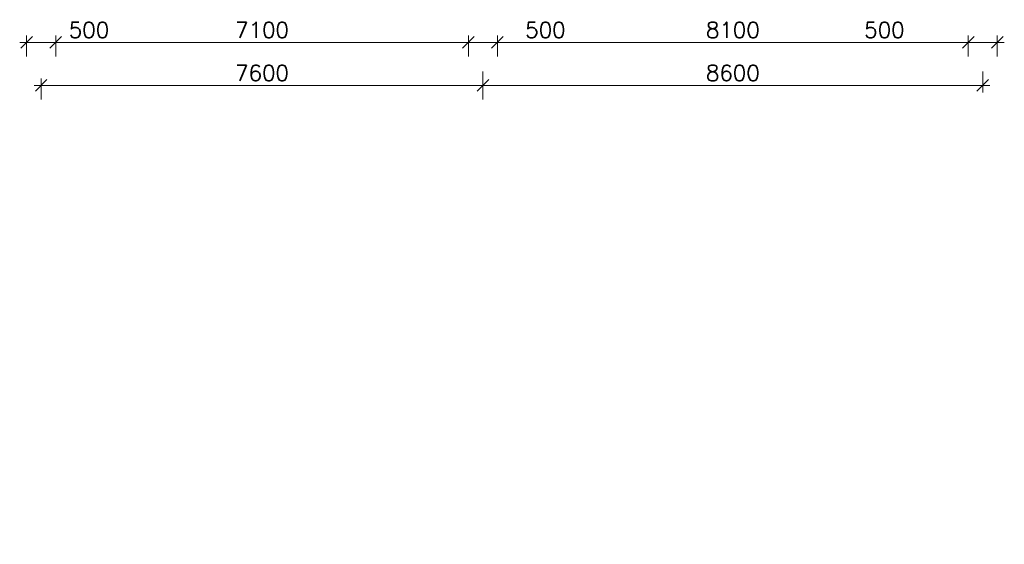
# Model space of a CAD drawing. Header units: millimetres. Extents: x 252460 to 371953, y -191258 to -111621.
# Tile 3 of 9: x 262705 to 279645, y -165440 to -156414. Entities that reach past the tile are written whole.
import ezdxf

# ---------------------------------------------------------------- set-up
doc = ezdxf.new("R2010")
doc.units = ezdxf.units.MM
doc.header["$LTSCALE"] = 0.5
doc.styles.add('style1', font='txt.shx')
doc.dimstyles.new('DIM 150', dxfattribs={"dimtxt": 270, "dimasz": 200, "dimexe": 120, "dimexo": 120, "dimgap": 80, "dimtad": 1, "dimdec": 0, "dimzin": 1, "dimtxsty": 'style1', "dimblk": 'OBLIQUE', "dimcen": 100, "dimdle": 120, "dimclrd": 256, "dimclre": 256, "dimclrt": 256, "dimadec": 0, "dimazin": 0, "dimtfac": 1, "dimtdec": 0, "dimtmove": 0, "dimatfit": 3, "dimldrblk": 'OBLIQUE', "dimfxl": 240, "dimfxlon": 1, "dimlwd": 9, "dimlwe": 9, "dimarcsym": 0})

# ---------------------------------------------------------------- blocks, each defined once
blk = doc.blocks.new('_Oblique')
at = {"color": 0, "linetype": 'ByBlock', "lineweight": -2}
blk.add_line((-0.5, -0.5), (0.5, 0.5), dxfattribs=at)
blk = doc.blocks.new('*D206')
at = {"lineweight": 9, "transparency": 16777216}
for p, q in [((270675, -157305), (270675, -157665)), ((279275, -157305), (279275, -157665)), ((270555, -157545), (279395, -157545))]:
    blk.add_line(p, q, dxfattribs=at)
at = {"lineweight": 9, "transparency": 16777216, "xscale": 200, "yscale": 200, "zscale": 200, "rotation": 180}
blk.add_blockref('_Oblique', (270675, -157545), dxfattribs=at)
at = {"lineweight": 9, "transparency": 16777216, "xscale": 200, "yscale": 200, "zscale": 200}
blk.add_blockref('_Oblique', (279275, -157545), dxfattribs=at)
at = {"lineweight": 13, "transparency": 16777216, "insert": (274975, -157330), "char_height": 270, "attachment_point": 5, "style": 'style1'}
blk.add_mtext('8600', dxfattribs=at)
blk = doc.blocks.new('*D207')
at = {"lineweight": 9, "transparency": 16777216}
for p, q in [((263075, -157785), (263075, -157425)), ((270675, -157785), (270675, -157425)), ((262955, -157545), (270795, -157545))]:
    blk.add_line(p, q, dxfattribs=at)
at = {"lineweight": 9, "transparency": 16777216, "xscale": 200, "yscale": 200, "zscale": 200, "rotation": 180}
blk.add_blockref('_Oblique', (263075, -157545), dxfattribs=at)
at = {"lineweight": 9, "transparency": 16777216, "xscale": 200, "yscale": 200, "zscale": 200}
blk.add_blockref('_Oblique', (270675, -157545), dxfattribs=at)
at = {"lineweight": 13, "transparency": 16777216, "insert": (266875, -157330), "char_height": 270, "attachment_point": 5, "style": 'style1'}
blk.add_mtext('7600', dxfattribs=at)
blk = doc.blocks.new('*D259')
at = {"lineweight": 9, "transparency": 16777216}
for p, q in [((262825, -157046), (262825, -156686)), ((263325, -157046), (263325, -156686)), ((262705, -156806), (263445, -156806))]:
    blk.add_line(p, q, dxfattribs=at)
at = {"lineweight": 9, "transparency": 16777216, "xscale": 200, "yscale": 200, "zscale": 200, "rotation": 180}
blk.add_blockref('_Oblique', (262825, -156806), dxfattribs=at)
at = {"lineweight": 9, "transparency": 16777216, "xscale": 200, "yscale": 200, "zscale": 200}
blk.add_blockref('_Oblique', (263325, -156806), dxfattribs=at)
at = {"lineweight": 13, "transparency": 16777216, "insert": (263897, -156591), "char_height": 270, "attachment_point": 5, "style": 'style1'}
blk.add_mtext('500', dxfattribs=at)
blk = doc.blocks.new('*D260')
at = {"lineweight": 9, "transparency": 16777216}
for p, q in [((263325, -157046), (263325, -156686)), ((270425, -157046), (270425, -156686)), ((263205, -156806), (270545, -156806))]:
    blk.add_line(p, q, dxfattribs=at)
at = {"lineweight": 9, "transparency": 16777216, "xscale": 200, "yscale": 200, "zscale": 200, "rotation": 180}
blk.add_blockref('_Oblique', (263325, -156806), dxfattribs=at)
at = {"lineweight": 9, "transparency": 16777216, "xscale": 200, "yscale": 200, "zscale": 200}
blk.add_blockref('_Oblique', (270425, -156806), dxfattribs=at)
at = {"lineweight": 13, "transparency": 16777216, "insert": (266875, -156591), "char_height": 270, "attachment_point": 5, "style": 'style1'}
blk.add_mtext('7100', dxfattribs=at)
blk = doc.blocks.new('*D261')
at = {"lineweight": 9, "transparency": 16777216}
for p, q in [((270425, -157046), (270425, -156686)), ((270925, -157046), (270925, -156686)), ((270305, -156806), (271045, -156806)), ((272145, -156806), (270925, -156806))]:
    blk.add_line(p, q, dxfattribs=at)
at = {"lineweight": 9, "transparency": 16777216, "xscale": 200, "yscale": 200, "zscale": 200, "rotation": 180}
blk.add_blockref('_Oblique', (270425, -156806), dxfattribs=at)
at = {"lineweight": 9, "transparency": 16777216, "xscale": 200, "yscale": 200, "zscale": 200}
blk.add_blockref('_Oblique', (270925, -156806), dxfattribs=at)
at = {"lineweight": 13, "transparency": 16777216, "insert": (271750, -156591), "char_height": 270, "attachment_point": 5, "style": 'style1'}
blk.add_mtext('500', dxfattribs=at)
blk = doc.blocks.new('*D262')
at = {"lineweight": 9, "transparency": 16777216}
for p, q in [((270925, -157046), (270925, -156686)), ((279025, -157046), (279025, -156686)), ((270805, -156806), (279145, -156806))]:
    blk.add_line(p, q, dxfattribs=at)
at = {"lineweight": 9, "transparency": 16777216, "xscale": 200, "yscale": 200, "zscale": 200, "rotation": 180}
blk.add_blockref('_Oblique', (270925, -156806), dxfattribs=at)
at = {"lineweight": 9, "transparency": 16777216, "xscale": 200, "yscale": 200, "zscale": 200}
blk.add_blockref('_Oblique', (279025, -156806), dxfattribs=at)
at = {"lineweight": 13, "transparency": 16777216, "insert": (274975, -156591), "char_height": 270, "attachment_point": 5, "style": 'style1'}
blk.add_mtext('8100', dxfattribs=at)
blk = doc.blocks.new('*D263')
at = {"lineweight": 9, "transparency": 16777216}
for p, q in [((279025, -157046), (279025, -156686)), ((279525, -157046), (279525, -156686)), ((277187, -156806), (279025, -156806)), ((278905, -156806), (279645, -156806))]:
    blk.add_line(p, q, dxfattribs=at)
at = {"lineweight": 9, "transparency": 16777216, "xscale": 200, "yscale": 200, "zscale": 200, "rotation": 180}
blk.add_blockref('_Oblique', (279025, -156806), dxfattribs=at)
at = {"lineweight": 9, "transparency": 16777216, "xscale": 200, "yscale": 200, "zscale": 200}
blk.add_blockref('_Oblique', (279525, -156806), dxfattribs=at)
at = {"lineweight": 13, "transparency": 16777216, "insert": (277582, -156591), "char_height": 270, "attachment_point": 5, "style": 'style1'}
blk.add_mtext('500', dxfattribs=at)

msp = doc.modelspace()

# ---------------------------------------------------------------- dimensions: what is measured, and where the dimension line sits
at = {"lineweight": 13}
for base, p1, p2, picture, middle in [((263325.2, -156806.4), (262825.2, -174157.3), (263325.2, -174157.3), '*D259', (263897.2, -156806.4)), ((270925.2, -156806.4), (270425.2, -174157.3), (270925.2, -174157.3), '*D261', (271750.3, -156806.4)), ((279525.2, -156806.4), (279025.2, -168074.4), (279525.2, -174157.3), '*D263', (277581.5, -156806.4))]:
    dim = msp.add_linear_dim(base=base, p1=p1, p2=p2, dimstyle='DIM 150', override={"dimtmove": 1}, dxfattribs=at)
    dim.commit()
    dim.dimension.update_dxf_attribs({"geometry": picture, "text_midpoint": middle, "dimtype": 160})
for base, p1, p2, picture, middle in [((270425.2, -156806.4), (263325.2, -174157.3), (270425.2, -174157.3), '*D260', (266875.2, -156591.4)), ((279025.2, -156806.4), (270925.2, -174157.3), (279025.2, -168074.4), '*D262', (274975.2, -156591.4)), ((279275.2, -157545.3), (270675.2, -157022.6), (279275.2, -157022.6), '*D206', (274975.2, -157330.3)), ((270675.2, -157545.3), (263075.2, -162423), (270675.2, -162423), '*D207', (266875.2, -157330.3))]:
    dim = msp.add_linear_dim(base=base, p1=p1, p2=p2, dimstyle='DIM 150', override={"dimtmove": 1}, dxfattribs=at)
    dim.commit()
    dim.dimension.update_dxf_attribs({"geometry": picture, "text_midpoint": middle})

doc.saveas('drawing.dxf')
